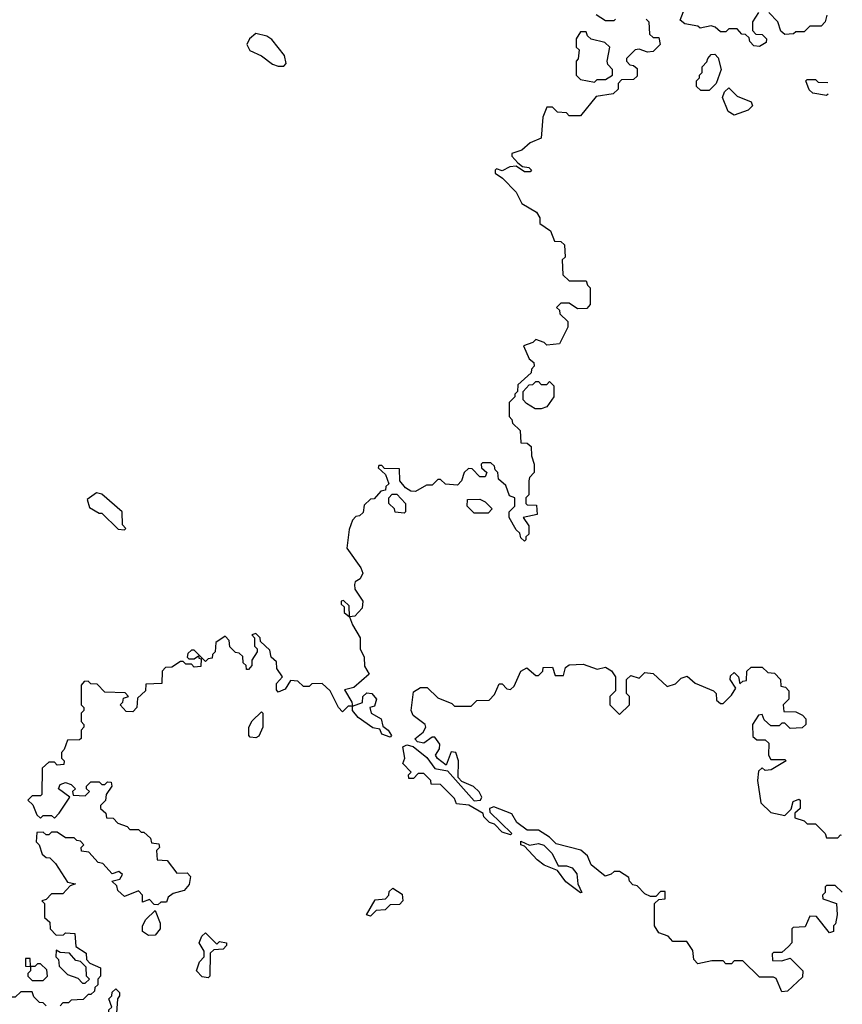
# Model space of a CAD drawing. Extents: x 2386423 to 2568864, y 578392 to 761999.
# Tile 114 of 256: x 2540741 to 2543681, y 631515 to 635033. Entities that reach past the tile are written whole.
import ezdxf

# ---------------------------------------------------------------- set-up
doc = ezdxf.new("R2010")
doc.units = 0

msp = doc.modelspace()

# ---------------------------------------------------------------- linework, layer by layer
at = {"layer": '0CON05XD'}
for points in [[(2543381.7, 635058.3), (2543360, 635025), (2543360, 634995), (2543371.7, 634981.7), (2543395, 634980), (2543410, 634965), (2543408.3, 634951.7), (2543385, 634937.5), (2543365, 634940), (2543350, 634955), (2543348.3, 634968.3), (2543335, 634980), (2543321.7, 634981.7), (2543305, 635000), (2543275, 635000), (2543265, 634990), (2543245, 634990), (2543227, 635007), (2543211.7, 635011.7), (2543172.5, 635002.5), (2543165, 635010), (2543118.3, 635018.3), (2543101.7, 635031.7), (2543123, 635087)], [(2543625.3, 635049.2), (2543620, 635025), (2543605, 635010), (2543565, 635010), (2543545, 634990), (2543515, 634990), (2543507, 634983), (2543475, 634980), (2543461.7, 634991.7), (2543450, 635025), (2543418.3, 635058.3)], [(2542980, 635035), (2542990, 635025), (2542991.7, 634981.7), (2543005, 634970), (2543025, 634970), (2543030, 634945), (2543005, 634920), (2542985, 634917.5), (2542955, 634927.5), (2542940, 634925), (2542910, 634895), (2542910, 634885), (2542921.7, 634871.7), (2542935, 634870), (2542948.3, 634858.3), (2542948.3, 634831.7), (2542935, 634820), (2542891.7, 634818.3), (2542880, 634805), (2542880, 634785), (2542861.7, 634768.3), (2542801.7, 634758.3), (2542745, 634690), (2542705, 634690), (2542695, 634700), (2542663, 634703), (2542645, 634720), (2542625, 634720), (2542610, 634685), (2542605, 634610), (2542565, 634593.3), (2542535, 634567.5), (2542500, 634555), (2542500, 634545), (2542521.7, 634521.7), (2542538.3, 634508.3), (2542560, 634505), (2542570, 634495), (2542565, 634490), (2542545, 634490), (2542515, 634510), (2542493, 634507), (2542465, 634492.5), (2542445, 634500), (2542440, 634495), (2542440, 634485), (2542466.4, 634466.4), (2542515, 634416.7), (2542536.1, 634376.1), (2542587.5, 634345), (2542600, 634325), (2542600, 634305), (2542638.3, 634278.3), (2542651.7, 634241.7), (2542675, 634240), (2542688.3, 634228.3), (2542690, 634185), (2542680, 634175), (2542681.7, 634121.7), (2542705, 634100), (2542765, 634100), (2542770, 634085), (2542780, 634075), (2542780, 634015), (2542768.3, 634001.7), (2542735, 634000), (2542705, 634020), (2542675, 634020), (2542660, 634005), (2542670, 633995), (2542671.7, 633981.7), (2542700, 633955), (2542700, 633935), (2542670, 633875), (2542625, 633870), (2542615, 633880), (2542585, 633890), (2542575, 633880), (2542541.7, 633868.3), (2542561.7, 633821.7), (2542578.3, 633808.3), (2542580, 633795), (2542570, 633785), (2542568.3, 633771.7), (2542521.7, 633728.3), (2542520, 633705), (2542510, 633695), (2542510, 633685), (2542490, 633665), (2542490, 633615), (2542500, 633605), (2542501.7, 633591.7), (2542530, 633565), (2542531.7, 633521.7), (2542555, 633520), (2542568.3, 633508.3), (2542570, 633475), (2542580, 633445), (2542580, 633415), (2542563, 633397), (2542560, 633385), (2542560, 633335), (2542550, 633325), (2542550, 633305), (2542555, 633300), (2542588.3, 633298.3), (2542590, 633265), (2542540, 633255), (2542560, 633225), (2542560, 633195), (2542550, 633185), (2542550, 633175), (2542545, 633170), (2542531.7, 633181.7), (2542528.3, 633198.3), (2542515, 633210), (2542490, 633255), (2542490, 633275), (2542510, 633295), (2542510, 633325), (2542491.7, 633331.7), (2542478.3, 633368.3), (2542451.7, 633391.7), (2542450, 633415), (2542440, 633425), (2542438.3, 633438.3), (2542425, 633450), (2542395, 633450), (2542390, 633445), (2542391.7, 633431.7), (2542410, 633415), (2542405, 633400), (2542385, 633400), (2542358.3, 633428.3), (2542345, 633430), (2542330, 633415), (2542320, 633385), (2542305, 633370), (2542263, 633373), (2542245, 633390), (2542235, 633390), (2542215, 633370), (2542195, 633370), (2542155, 633347.5), (2542138.3, 633348.3), (2542120, 633360), (2542100, 633385), (2542098.3, 633428.3), (2542045, 633430), (2542035, 633440), (2542025, 633440), (2542021.7, 633431.7), (2542048.3, 633408.3), (2542060, 633375), (2542050, 633365), (2542048.3, 633351.7), (2542031.7, 633348.3), (2542008.3, 633321.7), (2541995, 633320), (2541971.7, 633298.3), (2541968.3, 633271.7), (2541955, 633260), (2541941.7, 633258.3), (2541930, 633245), (2541918.3, 633211.7), (2541910, 633145), (2541960, 633075), (2541966.7, 633055), (2541957.5, 633035), (2541940, 633025), (2541937.5, 633015), (2541938.3, 632998.3), (2541967.5, 632955), (2541965, 632930), (2541938.3, 632901.7), (2541920, 632900), (2541918.3, 632938.3), (2541898.3, 632958.3), (2541890, 632955), (2541890, 632945), (2541900, 632935), (2541900, 632915), (2541920, 632900), (2541930.7, 632870.7)], [(2542801.7, 635051.7), (2542835, 635030), (2542865, 635030), (2542870, 635035)], [(2542795, 634810), (2542805, 634820), (2542835, 634820), (2542860, 634835), (2542860, 634855), (2542843, 634873), (2542840, 634885), (2542850, 634935), (2542831.7, 634951.7), (2542783, 634963), (2542770, 634975), (2542765, 634990), (2542745, 634990), (2542730, 634965), (2542730, 634935), (2542740, 634925), (2542737, 634893), (2542730, 634885), (2542730, 634835), (2542745, 634820), (2542795, 634810)], [(2541665, 634866.7), (2541685, 634867.5), (2541693, 634877), (2541686.7, 634905), (2541642.3, 634962.3), (2541623.9, 634973.9), (2541585, 634983.3), (2541562.5, 634965), (2541552.5, 634945), (2541563.6, 634923.6), (2541605, 634903.8), (2541644.1, 634874.1), (2541665, 634866.7)], [(2543205, 634780), (2543175, 634780), (2543160, 634795), (2543160, 634815), (2543170, 634825), (2543170, 634835), (2543180, 634845), (2543180, 634865), (2543197, 634883), (2543200, 634895), (2543211.7, 634908.3), (2543225, 634910), (2543237, 634897), (2543247.5, 634855), (2543230, 634805), (2543205, 634780)], [(2543630.3, 634767.3), (2543625, 634762.5), (2543575, 634770), (2543563, 634783), (2543550, 634815), (2543555, 634820), (2543585, 634820), (2543595, 634810), (2543629.6, 634808.7)], [(2543295, 634692.5), (2543272.5, 634705), (2543252.5, 634755), (2543260, 634775), (2543275, 634790), (2543305, 634760), (2543355, 634740), (2543360, 634725), (2543345, 634710), (2543295, 634692.5)], [(2542605, 633642.5), (2542583, 633643), (2542551.7, 633661.7), (2542540, 633675), (2542540, 633705), (2542561.7, 633728.3), (2542575, 633730), (2542585, 633740), (2542595, 633740), (2542605, 633730), (2542625, 633730), (2542635, 633740), (2542650, 633725), (2542650, 633685), (2542625, 633650), (2542605, 633642.5)], [(2541115, 633210), (2541120, 633215), (2541108.3, 633228.3), (2541107.5, 633275), (2541035, 633337.5), (2541015, 633342.5), (2540981.7, 633318.3), (2540990.7, 633290.7), (2541025, 633270), (2541035, 633270), (2541093, 633213), (2541115, 633210)], [(2542115, 633270), (2542083, 633273), (2542080, 633285), (2542060, 633305), (2542060, 633325), (2542071.7, 633338.3), (2542088.3, 633338.3), (2542120, 633305), (2542120, 633275), (2542115, 633270)], [(2542415, 633270), (2542365, 633270), (2542340, 633295), (2542341.7, 633318.3), (2542385, 633320), (2542405, 633310), (2542430, 633285), (2542415, 633270)], [(2541930.7, 632870.7), (2541957.5, 632825), (2541957.5, 632785), (2541972.5, 632755), (2541973, 632723), (2541990, 632695), (2541935, 632647.5), (2541901.7, 632638.3), (2541927.5, 632595), (2541930, 632580), (2541915, 632580), (2541895, 632560), (2541880, 632575), (2541850, 632635), (2541821.7, 632661.7), (2541785, 632660), (2541775, 632650), (2541755, 632650), (2541735, 632670), (2541708.3, 632671.7), (2541689.3, 632640.7), (2541665, 632630), (2541658.3, 632638.3), (2541658.3, 632661.7), (2541680, 632685), (2541660, 632715), (2541658.3, 632738.3), (2541640, 632755), (2541635, 632780), (2541601.7, 632811.7), (2541600, 632825), (2541585, 632840), (2541570, 632835), (2541580, 632825), (2541580, 632795), (2541590, 632785), (2541590, 632775), (2541570, 632745), (2541570, 632725), (2541558.3, 632711.7), (2541551.7, 632711.7), (2541550, 632725), (2541540, 632735), (2541538.3, 632758.3), (2541525, 632770), (2541511.7, 632771.7), (2541491.7, 632791.7), (2541490, 632815), (2541475, 632830), (2541441.7, 632808.3), (2541440, 632775), (2541430, 632765), (2541428.3, 632751.7), (2541415, 632750), (2541405, 632740), (2541365, 632780), (2541355, 632780), (2541341.7, 632768.3), (2541340, 632755), (2541345, 632750), (2541365, 632750), (2541380, 632760), (2541381.7, 632751.7), (2541390, 632750), (2541388.3, 632721.7), (2541365, 632720), (2541355, 632730), (2541335, 632730), (2541325, 632740), (2541315, 632740), (2541285, 632720), (2541261.7, 632718.3), (2541250, 632705), (2541248.3, 632661.7), (2541191.7, 632658.3), (2541190, 632635), (2541161.7, 632608.3), (2541160, 632575), (2541145, 632560), (2541121.7, 632561.7), (2541100, 632585), (2541110, 632595), (2541111.7, 632608.3), (2541130, 632615), (2541118.3, 632628.3), (2541045, 632630), (2541018.3, 632658.3), (2540995, 632660), (2540985, 632670), (2540971.7, 632668.3), (2540960, 632655), (2540960, 632585), (2540970, 632575), (2540970, 632565), (2540960, 632555), (2540960, 632525), (2540970, 632515), (2540970, 632505), (2540960, 632495), (2540960, 632465), (2540955, 632460), (2540911.7, 632458.3), (2540900, 632425), (2540890, 632415), (2540890, 632395), (2540900, 632385), (2540898.3, 632371.7), (2540875, 632370), (2540865, 632380), (2540845, 632380), (2540821.7, 632358.3), (2540820, 632265), (2540815, 632260), (2540785, 632260), (2540770, 632245), (2540788.3, 632228.3), (2540801.7, 632191.7), (2540815, 632180), (2540825, 632190), (2540855, 632190), (2540865, 632180), (2540881.7, 632198.3), (2540920, 632255), (2540880, 632285), (2540885, 632300), (2540905, 632307.5), (2540925, 632300), (2540940, 632285), (2540930, 632275), (2540931.7, 632261.7), (2540975, 632260), (2540990, 632275), (2540980, 632285), (2540980, 632295), (2540995, 632310), (2541025, 632310), (2541035, 632300), (2541045, 632300), (2541055, 632310), (2541068.3, 632308.3), (2541070, 632295), (2541050, 632265), (2541047, 632243), (2541030, 632225), (2541030, 632215), (2541048.3, 632198.3), (2541051.7, 632181.7), (2541075, 632180), (2541091.7, 632161.7), (2541125, 632150), (2541135, 632140), (2541165, 632140), (2541175, 632130), (2541185, 632130), (2541208.3, 632108.3), (2541211.7, 632091.7), (2541238.3, 632088.3), (2541240, 632075), (2541230, 632065), (2541231.7, 632031.7), (2541268.3, 632028.3), (2541303, 631983), (2541340, 631985), (2541351.7, 631971.7), (2541347, 631943), (2541328.8, 631921.2), (2541289.3, 631910.7), (2541271.7, 631898.3), (2541265, 631880), (2541245, 631880), (2541235, 631870), (2541221.7, 631871.7), (2541205, 631890), (2541180, 631880), (2541180, 631905), (2541165, 631920), (2541115, 631900), (2541091.7, 631921.7), (2541088.3, 631938.3), (2541070, 631955), (2541098.3, 631961.7), (2541108.3, 631978.3), (2541095, 631990), (2541071.7, 631981.7), (2541038.3, 632018.3), (2541021.7, 632021.7), (2540988.3, 632058.3), (2540961.7, 632061.7), (2540960, 632075), (2540970, 632085), (2540958.3, 632098.3), (2540945, 632100), (2540935, 632110), (2540905, 632110), (2540875, 632130), (2540855, 632130), (2540845, 632120), (2540835, 632120), (2540825, 632130), (2540801.7, 632128.3), (2540800, 632095), (2540810, 632085), (2540821.7, 632051.7), (2540835, 632040), (2540848.3, 632038.3), (2540868.3, 632018.3), (2540911.7, 631951.7), (2540940, 631945), (2540921.7, 631938.3), (2540895, 631910), (2540855, 631910), (2540835, 631890), (2540820, 631885), (2540830, 631875), (2540830, 631825), (2540848.3, 631808.3), (2540850, 631785), (2540871.7, 631761.7), (2540897, 631763), (2540905, 631770), (2540938.3, 631768.3), (2540941.7, 631721.7), (2540978.3, 631698.3), (2540980, 631675), (2540991.7, 631661.7), (2541030, 631645), (2541030, 631615), (2541020, 631605), (2541020, 631585), (2541010, 631575), (2541008.3, 631561.7), (2540995, 631550), (2540985, 631550), (2540968.3, 631531.7), (2540925, 631530), (2540915, 631520), (2540895, 631520), (2540885, 631510)], [(2543680.9, 631915.1), (2543655, 631940), (2543625, 631940), (2543620, 631935), (2543620, 631915), (2543610, 631905), (2543611.7, 631891.7), (2543660, 631875), (2543662.5, 631835), (2543657, 631803), (2543650, 631795), (2543650, 631775), (2543635, 631770), (2543588.3, 631828.3), (2543565, 631830), (2543548.3, 631791.7), (2543505, 631790), (2543500, 631785), (2543500, 631735), (2543488.3, 631721.7), (2543465, 631700), (2543435, 631700), (2543430, 631695), (2543431.7, 631671.7), (2543465, 631670), (2543495, 631680), (2543540, 631635), (2543538.3, 631611.7), (2543485, 631562.5), (2543465, 631560), (2543445, 631607.5), (2543435, 631612.5), (2543385, 631612.5), (2543325, 631670), (2543295, 631670), (2543285, 631660), (2543265, 631660), (2543255, 631670), (2543215, 631670), (2543165, 631660), (2543150, 631675), (2543147, 631707), (2543125, 631740), (2543075, 631740), (2543058.3, 631758.3), (2543025, 631770), (2543010, 631795), (2543010, 631875), (2543025, 631890), (2543048.3, 631891.7), (2543048.3, 631918.3), (2543031.7, 631918.3), (2543015, 631900), (2542995, 631900), (2542975, 631910), (2542948.3, 631938.3), (2542931.7, 631941.7), (2542920, 631955), (2542918.3, 631968.3), (2542885, 631990), (2542865, 631990), (2542855, 631980), (2542833, 631973), (2542783.6, 632013.6), (2542770, 632045), (2542746.2, 632066.2), (2542658.3, 632088.3), (2542635, 632112.5), (2542595, 632137.5), (2542555, 632136.7), (2542517.5, 632165), (2542500, 632195), (2542435, 632220), (2542420, 632215), (2542421.7, 632201.7), (2542500, 632125), (2542495, 632120), (2542465, 632130), (2542438.3, 632158.3), (2542420, 632165), (2542400, 632185), (2542397, 632197), (2542346.2, 632226.2), (2542301.7, 632231.7), (2542295, 632250), (2542245, 632300), (2542211.7, 632301.7), (2542210, 632315), (2542185, 632340), (2542165, 632340), (2542148.3, 632321.7), (2542131.7, 632321.7), (2542130, 632335), (2542140, 632345), (2542110, 632375), (2542117.5, 632395), (2542110, 632435), (2542125, 632442.5), (2542146.7, 632436.7), (2542196.4, 632396.4), (2542225, 632357.5), (2542269.3, 632349.3), (2542365, 632242.5), (2542387.5, 632245), (2542392.5, 632255), (2542383.6, 632273.6), (2542363, 632293), (2542321.2, 632311.2), (2542307.5, 632325), (2542308.8, 632385), (2542300, 632415), (2542283.3, 632416.7), (2542265, 632370), (2542233.6, 632393.6), (2542227.5, 632405), (2542241.7, 632428.3), (2542242.5, 632445), (2542225, 632470), (2542215, 632470), (2542185, 632447.5), (2542163, 632453), (2542153, 632463), (2542183, 632487), (2542192.5, 632505), (2542190, 632515), (2542147, 632547), (2542140, 632565), (2542148.3, 632631.7), (2542173, 632647), (2542197, 632647), (2542235, 632610), (2542285, 632590), (2542295, 632580), (2542355, 632580), (2542375, 632600), (2542418.3, 632601.7), (2542438.3, 632621.7), (2542455, 632660), (2542465, 632660), (2542481.7, 632641.7), (2542495, 632640), (2542508.3, 632651.7), (2542532.5, 632705), (2542553, 632717), (2542585, 632690), (2542595, 632690), (2542610, 632705), (2542611.7, 632718.3), (2542645, 632720), (2542655, 632690), (2542685, 632690), (2542691.7, 632718.3), (2542705, 632727.5), (2542755, 632730), (2542805, 632712.5), (2542835, 632720), (2542856.4, 632706.4), (2542870, 632685), (2542870, 632635), (2542850, 632615), (2542850, 632585), (2542885, 632550), (2542920, 632585), (2542920, 632615), (2542910, 632625), (2542910, 632675), (2542925, 632690), (2542955, 632680), (2542975, 632700), (2543005, 632697.5), (2543055, 632650), (2543085, 632660), (2543105, 632680), (2543127, 632687), (2543155, 632662.5), (2543220, 632635), (2543230, 632625), (2543231.7, 632601.7), (2543245, 632590), (2543255, 632590), (2543285, 632620), (2543300, 632645), (2543280, 632675), (2543281.7, 632688.3), (2543295, 632700), (2543310, 632685), (2543315, 632660), (2543325, 632670), (2543338.3, 632671.7), (2543340, 632705), (2543355, 632720), (2543395, 632720), (2543415, 632700), (2543438.3, 632698.3), (2543460, 632675), (2543461.7, 632651.7), (2543478.3, 632648.3), (2543490, 632635), (2543490, 632605), (2543470, 632585), (2543471.7, 632561.7), (2543515, 632560), (2543538.3, 632548.3), (2543550, 632535), (2543550, 632515), (2543537, 632503), (2543495, 632500), (2543475, 632520), (2543465, 632520), (2543455, 632510), (2543425, 632510), (2543401.7, 632531.7), (2543395, 632550), (2543381.7, 632548.3), (2543360, 632515), (2543361.7, 632471.7), (2543375, 632460), (2543405, 632460), (2543418.3, 632448.3), (2543417.5, 632405), (2543425, 632390), (2543475, 632390), (2543480, 632385), (2543427, 632353), (2543405, 632350), (2543395, 632360), (2543381.7, 632348.3), (2543377.5, 632315), (2543390, 632235), (2543425, 632200), (2543475, 632190), (2543498.3, 632211.7), (2543505, 632240), (2543525, 632247.5), (2543530, 632245), (2543530, 632215), (2543511.7, 632198.3), (2543511.7, 632181.7), (2543545, 632170), (2543555, 632160), (2543585, 632160), (2543620, 632125), (2543625, 632110), (2543665, 632110), (2543675, 632120), (2543677.3, 632119.7)], [(2542065, 632470), (2542035, 632480), (2542028.3, 632498.3), (2542003.3, 632503.3), (2541950, 632540), (2541930, 632565), (2541930, 632580), (2541966.4, 632593.6), (2541967.5, 632615), (2541982, 632628), (2542000, 632625), (2542016.2, 632605), (2542009.3, 632580.7), (2541992.5, 632575), (2541997.5, 632555), (2542032.5, 632535), (2542038.3, 632508.3), (2542057.5, 632495), (2542070, 632475), (2542065, 632470)], [(2541585, 632467.5), (2541565, 632470), (2541560, 632475), (2541560, 632505), (2541571.7, 632528.3), (2541605, 632560), (2541610, 632555), (2541610, 632505), (2541595, 632472.5), (2541585, 632467.5)], [(2542745, 631913.3), (2542693, 631953), (2542663.3, 631993.3), (2542615, 632012.5), (2542590.7, 632030.7), (2542545, 632080), (2542532.5, 632085), (2542531.7, 632098.3), (2542563.3, 632083.3), (2542595, 632090), (2542613.8, 632083.8), (2542643.8, 632053.8), (2542665, 632010), (2542695, 632010), (2542715, 632002.5), (2542731.7, 631981.7), (2542735.8, 631945.8), (2542750, 631915), (2542745, 631913.3)], [(2541995, 631830), (2541980, 631835), (2542011.7, 631888.3), (2542048.3, 631891.7), (2542060, 631905), (2542061.7, 631918.3), (2542075, 631930), (2542108.3, 631908.3), (2542110, 631885), (2542098.3, 631871.7), (2542065, 631870), (2542047, 631853), (2542015, 631850), (2541995, 631830)], [(2541200.7, 631760.7), (2541180, 631775), (2541180, 631795), (2541191.7, 631818.3), (2541225, 631850), (2541243.3, 631805), (2541242.5, 631785), (2541225, 631762.5), (2541200.7, 631760.7)], [(2541415, 631610), (2541393, 631613), (2541372.5, 631635), (2541383, 631667), (2541400, 631685), (2541400, 631705), (2541382.5, 631735), (2541391.7, 631758.3), (2541405, 631770), (2541445, 631730), (2541455, 631740), (2541480, 631735), (2541480, 631725), (2541468.3, 631711.7), (2541435, 631710), (2541421.7, 631698.3), (2541420, 631615), (2541415, 631610)], [(2540975, 631590), (2540990, 631605), (2540980, 631615), (2540978.3, 631648.3), (2540958.3, 631668.3), (2540941.7, 631671.7), (2540918.3, 631698.3), (2540885, 631700), (2540871.7, 631708.3), (2540870, 631685), (2540880, 631675), (2540881.7, 631651.7), (2540911.7, 631621.7), (2540948.3, 631608.3), (2540965, 631590), (2540975, 631590)], [(2540825, 631600), (2540840, 631615), (2540838.3, 631638.3), (2540815, 631660), (2540805, 631660), (2540795, 631650), (2540780, 631650), (2540778.3, 631678.3), (2540761.7, 631678.3), (2540761.7, 631651.7), (2540780, 631650), (2540780, 631635), (2540770, 631625), (2540770, 631615), (2540785, 631600), (2540825, 631600)], [(2540835, 631510), (2540825, 631520), (2540811.7, 631521.7), (2540791.7, 631541.7), (2540785, 631560), (2540745, 631560), (2540725, 631540), (2540685, 631540), (2540680, 631515), (2540665, 631510)], [(2541075, 631470), (2541060, 631475), (2541060, 631495), (2541070, 631505), (2541060, 631535), (2541070, 631545), (2541071.7, 631558.3), (2541085, 631570), (2541097, 631557), (2541097.5, 631545), (2541090, 631535), (2541087, 631483), (2541075, 631470)]]:
    msp.add_lwpolyline(points, dxfattribs=at)

doc.saveas('drawing.dxf')
